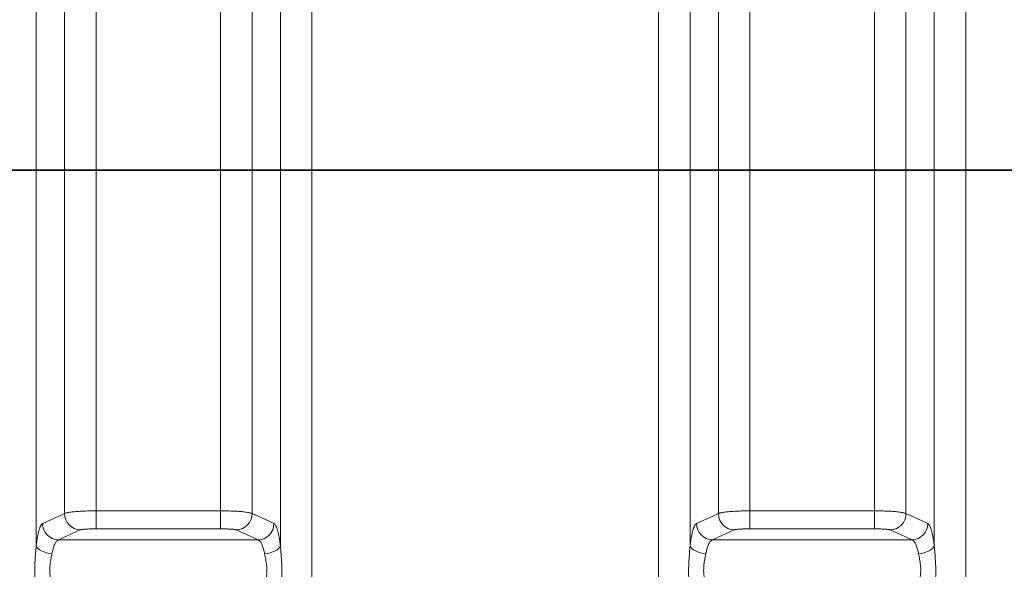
# Model space of a CAD drawing. Extents: x 193 to 943, y 26 to 526.
# Tile 199 of 207: x 397.46 to 406.68, y 98.5 to 103.65. Entities that reach past the tile are written whole.
import ezdxf

# ---------------------------------------------------------------- set-up
doc = ezdxf.new("R2010")
doc.units = 0
doc.layers.get('0').update_dxf_attribs({"lineweight": 25})
doc.layers.add('KG4_HLS_S_____ZEICHNEN_SWDL', color=7, linetype='Continuous', lineweight=35, true_color=0x99724c)
doc.layers.add('KG4_HLS_SYA', color=7, linetype='Continuous', lineweight=25)

# ---------------------------------------------------------------- blocks, each defined once
blk = doc.blocks.new('Spline-A069HYI67N', base_point=(406.0225, 98.257))
at = {"color": 0, "lineweight": -2}
for p, q in [((406.0234, 98.7148), (406.0225, 98.725)), ((406.0242, 98.7046), (406.0234, 98.7148)), ((406.0251, 98.6944), (406.0242, 98.7046)), ((406.0259, 98.6842), (406.0251, 98.6944)), ((406.0268, 98.6739), (406.0259, 98.6842)), ((406.0276, 98.6636), (406.0268, 98.6739)), ((406.0285, 98.6533), (406.0276, 98.6636)), ((406.0293, 98.6431), (406.0285, 98.6533)), ((406.0301, 98.6327), (406.0293, 98.6431)), ((406.0308, 98.6224), (406.0301, 98.6327)), ((406.0316, 98.612), (406.0308, 98.6224)), ((406.0322, 98.6016), (406.0316, 98.612)), ((406.0335, 98.5794), (406.0322, 98.6016)), ((406.0346, 98.5572), (406.0335, 98.5794)), ((406.0354, 98.535), (406.0346, 98.5572)), ((406.036, 98.5128), (406.0354, 98.535)), ((406.0362, 98.4906), (406.036, 98.5128)), ((406.0343, 98.4064), (406.0352, 98.4269)), ((406.0352, 98.4269), (406.0358, 98.4477)), ((406.0358, 98.4477), (406.0362, 98.4685)), ((406.0362, 98.4685), (406.0362, 98.4906)), ((406.0281, 98.3161), (406.0294, 98.3313)), ((406.0294, 98.3313), (406.0306, 98.3467)), ((406.0306, 98.3467), (406.032, 98.3662)), ((406.032, 98.3662), (406.0333, 98.3861)), ((406.0333, 98.3861), (406.0343, 98.4064)), ((406.0225, 98.257), (406.0239, 98.2717)), ((406.0239, 98.2717), (406.0253, 98.2864)), ((406.0253, 98.2864), (406.0267, 98.3012)), ((406.0267, 98.3012), (406.0281, 98.3161))]:
    blk.add_line(p, q, dxfattribs=at)
blk = doc.blocks.new('Spline-A069HYIM7N', base_point=(397.5962, 98.257))
at = {"color": 0, "lineweight": -2}
for p, q in [((397.6071, 98.6921), (397.6057, 98.6756)), ((397.6085, 98.7085), (397.6071, 98.6921)), ((397.6099, 98.725), (397.6085, 98.7085)), ((397.6004, 98.6048), (397.5992, 98.5838)), ((397.6018, 98.6258), (397.6004, 98.6048)), ((397.6031, 98.6425), (397.6018, 98.6258)), ((397.6043, 98.6591), (397.6031, 98.6425)), ((397.6057, 98.6756), (397.6043, 98.6591)), ((397.5966, 98.5203), (397.5963, 98.4992)), ((397.5972, 98.5415), (397.5966, 98.5203)), ((397.5981, 98.5626), (397.5972, 98.5415)), ((397.5992, 98.5838), (397.5981, 98.5626)), ((397.5963, 98.4992), (397.5962, 98.4771)), ((397.5962, 98.4771), (397.5965, 98.4552)), ((397.5965, 98.4552), (397.597, 98.4334)), ((397.597, 98.4334), (397.5978, 98.4118)), ((397.5978, 98.4118), (397.5989, 98.3904)), ((397.5989, 98.3904), (397.6002, 98.3693)), ((397.6002, 98.3693), (397.6009, 98.3595)), ((397.6009, 98.3595), (397.6016, 98.3498)), ((397.6016, 98.3498), (397.6024, 98.3402)), ((397.6024, 98.3402), (397.6031, 98.3306)), ((397.6031, 98.3306), (397.604, 98.3212)), ((397.604, 98.3212), (397.6048, 98.3118)), ((397.6048, 98.3118), (397.6056, 98.3025)), ((397.6056, 98.3025), (397.6065, 98.2933)), ((397.6065, 98.2933), (397.6073, 98.2841)), ((397.6073, 98.2841), (397.6082, 98.275)), ((397.6082, 98.275), (397.6091, 98.266)), ((397.6091, 98.266), (397.6099, 98.257))]:
    blk.add_line(p, q, dxfattribs=at)
blk = doc.blocks.new('Spline-A069HYIU7N', base_point=(403.7212, 98.257))
at = {"color": 0, "lineweight": -2}
for p, q in [((403.7321, 98.6921), (403.7307, 98.6756)), ((403.7335, 98.7085), (403.7321, 98.6921)), ((403.7349, 98.725), (403.7335, 98.7085)), ((403.7254, 98.6048), (403.7242, 98.5838)), ((403.7268, 98.6258), (403.7254, 98.6048)), ((403.7281, 98.6425), (403.7268, 98.6258)), ((403.7293, 98.6591), (403.7281, 98.6425)), ((403.7307, 98.6756), (403.7293, 98.6591)), ((403.7216, 98.5203), (403.7213, 98.4992)), ((403.7222, 98.5415), (403.7216, 98.5203)), ((403.7231, 98.5626), (403.7222, 98.5415)), ((403.7242, 98.5838), (403.7231, 98.5626)), ((403.7213, 98.4992), (403.7212, 98.4771)), ((403.7212, 98.4771), (403.7215, 98.4552)), ((403.7215, 98.4552), (403.722, 98.4334)), ((403.722, 98.4334), (403.7228, 98.4118)), ((403.7228, 98.4118), (403.7239, 98.3904)), ((403.7239, 98.3904), (403.7252, 98.3693)), ((403.7252, 98.3693), (403.7259, 98.3595)), ((403.7259, 98.3595), (403.7266, 98.3498)), ((403.7266, 98.3498), (403.7274, 98.3402)), ((403.7274, 98.3402), (403.7281, 98.3306)), ((403.7281, 98.3306), (403.729, 98.3212)), ((403.729, 98.3212), (403.7298, 98.3118)), ((403.7298, 98.3118), (403.7306, 98.3025)), ((403.7306, 98.3025), (403.7315, 98.2933)), ((403.7315, 98.2933), (403.7323, 98.2841)), ((403.7323, 98.2841), (403.7332, 98.275)), ((403.7332, 98.275), (403.7341, 98.266)), ((403.7341, 98.266), (403.7349, 98.257))]:
    blk.add_line(p, q, dxfattribs=at)
blk = doc.blocks.new('Spline-A069HYJI7N', base_point=(399.8975, 98.257))
at = {"color": 0, "lineweight": -2}
for p, q in [((399.8984, 98.7148), (399.8975, 98.725)), ((399.8992, 98.7046), (399.8984, 98.7148)), ((399.9001, 98.6944), (399.8992, 98.7046)), ((399.9009, 98.6842), (399.9001, 98.6944)), ((399.9018, 98.6739), (399.9009, 98.6842)), ((399.9026, 98.6636), (399.9018, 98.6739)), ((399.9035, 98.6533), (399.9026, 98.6636)), ((399.9043, 98.6431), (399.9035, 98.6533)), ((399.9051, 98.6327), (399.9043, 98.6431)), ((399.9058, 98.6224), (399.9051, 98.6327)), ((399.9066, 98.612), (399.9058, 98.6224)), ((399.9072, 98.6016), (399.9066, 98.612)), ((399.9085, 98.5794), (399.9072, 98.6016)), ((399.9096, 98.5572), (399.9085, 98.5794)), ((399.9104, 98.535), (399.9096, 98.5572)), ((399.911, 98.5128), (399.9104, 98.535)), ((399.9112, 98.4906), (399.911, 98.5128)), ((399.9093, 98.4064), (399.9102, 98.4269)), ((399.9102, 98.4269), (399.9108, 98.4477)), ((399.9108, 98.4477), (399.9112, 98.4685)), ((399.9112, 98.4685), (399.9112, 98.4906)), ((399.9031, 98.3161), (399.9044, 98.3313)), ((399.9044, 98.3313), (399.9056, 98.3467)), ((399.9056, 98.3467), (399.907, 98.3662)), ((399.907, 98.3662), (399.9083, 98.3861)), ((399.9083, 98.3861), (399.9093, 98.4064)), ((399.8975, 98.257), (399.8989, 98.2717)), ((399.8989, 98.2717), (399.9003, 98.2864)), ((399.9003, 98.2864), (399.9017, 98.3012)), ((399.9017, 98.3012), (399.9031, 98.3161))]:
    blk.add_line(p, q, dxfattribs=at)
blk = doc.blocks.new('Polylinie-A069HYKE7N', base_point=(399.6323, 98.9339))
at = {"color": 0, "lineweight": -2}
for p, q in [((399.7847, 98.9575), (399.6323, 99.0267)), ((399.8367, 98.9339), (399.7847, 98.9575))]:
    blk.add_line(p, q, dxfattribs=at)
blk = doc.blocks.new('Spline-A069HYKG7N', base_point=(399.8367, 98.725))
at = {"color": 0, "lineweight": -2}
for p, q in [((399.8402, 98.9308), (399.8367, 98.9339)), ((399.8436, 98.9274), (399.8402, 98.9308)), ((399.847, 98.9236), (399.8436, 98.9274)), ((399.8504, 98.9193), (399.847, 98.9236)), ((399.8538, 98.9141), (399.8504, 98.9193)), ((399.8571, 98.908), (399.8538, 98.9141)), ((399.859, 98.9039), (399.8571, 98.908)), ((399.8609, 98.8994), (399.859, 98.9039)), ((399.8628, 98.8946), (399.8609, 98.8994)), ((399.8646, 98.8895), (399.8628, 98.8946)), ((399.8665, 98.8841), (399.8646, 98.8895)), ((399.8683, 98.8784), (399.8665, 98.8841)), ((399.8701, 98.8725), (399.8683, 98.8784)), ((399.8719, 98.8664), (399.8701, 98.8725)), ((399.8736, 98.86), (399.8719, 98.8664)), ((399.8754, 98.8533), (399.8736, 98.86)), ((399.8771, 98.8464), (399.8754, 98.8533)), ((399.8787, 98.8393), (399.8771, 98.8464)), ((399.8804, 98.832), (399.8787, 98.8393)), ((399.8819, 98.8244), (399.8804, 98.832)), ((399.8835, 98.8167), (399.8819, 98.8244)), ((399.885, 98.8087), (399.8835, 98.8167)), ((399.8865, 98.8005), (399.885, 98.8087)), ((399.888, 98.7921), (399.8865, 98.8005)), ((399.8894, 98.7835), (399.888, 98.7921)), ((399.8908, 98.7747), (399.8894, 98.7835)), ((399.8922, 98.7657), (399.8908, 98.7747)), ((399.8935, 98.7565), (399.8922, 98.7657)), ((399.8947, 98.7472), (399.8935, 98.7565)), ((399.896, 98.7377), (399.8947, 98.7472)), ((399.8962, 98.7356), (399.896, 98.7377)), ((399.8965, 98.7335), (399.8962, 98.7356)), ((399.8967, 98.7313), (399.8965, 98.7335)), ((399.897, 98.7292), (399.8967, 98.7313)), ((399.8972, 98.7271), (399.897, 98.7292)), ((399.8975, 98.725), (399.8972, 98.7271))]:
    blk.add_line(p, q, dxfattribs=at)
blk = doc.blocks.new('Polylinie-A069HYKM7N', base_point=(405.7573, 98.9339))
at = {"color": 0, "lineweight": -2}
for p, q in [((405.9097, 98.9575), (405.7573, 99.0267)), ((405.9617, 98.9339), (405.9097, 98.9575))]:
    blk.add_line(p, q, dxfattribs=at)
blk = doc.blocks.new('Spline-A069HYKO7N', base_point=(405.9617, 98.725))
at = {"color": 0, "lineweight": -2}
for p, q in [((405.9652, 98.9308), (405.9617, 98.9339)), ((405.9686, 98.9274), (405.9652, 98.9308)), ((405.972, 98.9236), (405.9686, 98.9274)), ((405.9754, 98.9193), (405.972, 98.9236)), ((405.9788, 98.9141), (405.9754, 98.9193)), ((405.9821, 98.908), (405.9788, 98.9141)), ((405.984, 98.9039), (405.9821, 98.908)), ((405.9859, 98.8994), (405.984, 98.9039)), ((405.9878, 98.8946), (405.9859, 98.8994)), ((405.9896, 98.8895), (405.9878, 98.8946)), ((405.9915, 98.8841), (405.9896, 98.8895)), ((405.9933, 98.8784), (405.9915, 98.8841)), ((405.9951, 98.8725), (405.9933, 98.8784)), ((405.9969, 98.8664), (405.9951, 98.8725)), ((405.9986, 98.86), (405.9969, 98.8664)), ((406.0004, 98.8533), (405.9986, 98.86)), ((406.0021, 98.8464), (406.0004, 98.8533)), ((406.0037, 98.8393), (406.0021, 98.8464)), ((406.0054, 98.832), (406.0037, 98.8393)), ((406.0069, 98.8244), (406.0054, 98.832)), ((406.0085, 98.8167), (406.0069, 98.8244)), ((406.01, 98.8087), (406.0085, 98.8167)), ((406.0115, 98.8005), (406.01, 98.8087)), ((406.013, 98.7921), (406.0115, 98.8005)), ((406.0144, 98.7835), (406.013, 98.7921)), ((406.0158, 98.7747), (406.0144, 98.7835)), ((406.0172, 98.7657), (406.0158, 98.7747)), ((406.0185, 98.7565), (406.0172, 98.7657)), ((406.0197, 98.7472), (406.0185, 98.7565)), ((406.021, 98.7377), (406.0197, 98.7472)), ((406.0212, 98.7356), (406.021, 98.7377)), ((406.0215, 98.7335), (406.0212, 98.7356)), ((406.0217, 98.7313), (406.0215, 98.7335)), ((406.022, 98.7292), (406.0217, 98.7313)), ((406.0222, 98.7271), (406.022, 98.7292)), ((406.0225, 98.725), (406.0222, 98.7271))]:
    blk.add_line(p, q, dxfattribs=at)
blk = doc.blocks.new('Spline-A069HYKU7N', base_point=(403.7349, 98.725))
at = {"color": 0, "lineweight": -2}
for p, q in [((403.7626, 98.8736), (403.7608, 98.8675)), ((403.7644, 98.8795), (403.7626, 98.8736)), ((403.7663, 98.885), (403.7644, 98.8795)), ((403.7681, 98.8904), (403.7663, 98.885)), ((403.77, 98.8954), (403.7681, 98.8904)), ((403.7719, 98.9002), (403.77, 98.8954)), ((403.7738, 98.9048), (403.7719, 98.9002)), ((403.7758, 98.9091), (403.7738, 98.9048)), ((403.7778, 98.9131), (403.7758, 98.9091)), ((403.7798, 98.9167), (403.7778, 98.9131)), ((403.7818, 98.92), (403.7798, 98.9167)), ((403.7838, 98.9229), (403.7818, 98.92)), ((403.7858, 98.9253), (403.7838, 98.9229)), ((403.7878, 98.9274), (403.7858, 98.9253)), ((403.7897, 98.9293), (403.7878, 98.9274)), ((403.7917, 98.9309), (403.7897, 98.9293)), ((403.7937, 98.9325), (403.7917, 98.9309)), ((403.7957, 98.9339), (403.7937, 98.9325)), ((403.7421, 98.7781), (403.7409, 98.7695)), ((403.7434, 98.7862), (403.7421, 98.7781)), ((403.7447, 98.7941), (403.7434, 98.7862)), ((403.7461, 98.8019), (403.7447, 98.7941)), ((403.7475, 98.8094), (403.7461, 98.8019)), ((403.7489, 98.8168), (403.7475, 98.8094)), ((403.7504, 98.8239), (403.7489, 98.8168)), ((403.752, 98.8318), (403.7504, 98.8239)), ((403.7537, 98.8395), (403.752, 98.8318)), ((403.7555, 98.8469), (403.7537, 98.8395)), ((403.7572, 98.854), (403.7555, 98.8469)), ((403.759, 98.8609), (403.7572, 98.854)), ((403.7608, 98.8675), (403.759, 98.8609)), ((403.7361, 98.734), (403.7349, 98.725)), ((403.7372, 98.743), (403.7361, 98.734)), ((403.7384, 98.752), (403.7372, 98.743)), ((403.7396, 98.7608), (403.7384, 98.752)), ((403.7409, 98.7695), (403.7396, 98.7608))]:
    blk.add_line(p, q, dxfattribs=at)
blk = doc.blocks.new('Polylinie-A069HYKW7N', base_point=(403.7957, 98.9339))
at = {"color": 0, "lineweight": -2}
for p, q in [((403.9481, 99.0031), (403.7957, 98.9339)), ((404.0002, 99.0267), (403.9481, 99.0031))]:
    blk.add_line(p, q, dxfattribs=at)
blk = doc.blocks.new('Spline-A069HYL27N', base_point=(397.6099, 98.725))
at = {"color": 0, "lineweight": -2}
for p, q in [((397.6376, 98.8736), (397.6358, 98.8675)), ((397.6394, 98.8795), (397.6376, 98.8736)), ((397.6413, 98.885), (397.6394, 98.8795)), ((397.6431, 98.8904), (397.6413, 98.885)), ((397.645, 98.8954), (397.6431, 98.8904)), ((397.6469, 98.9002), (397.645, 98.8954)), ((397.6488, 98.9048), (397.6469, 98.9002)), ((397.6508, 98.9091), (397.6488, 98.9048)), ((397.6528, 98.9131), (397.6508, 98.9091)), ((397.6548, 98.9167), (397.6528, 98.9131)), ((397.6568, 98.92), (397.6548, 98.9167)), ((397.6588, 98.9229), (397.6568, 98.92)), ((397.6608, 98.9253), (397.6588, 98.9229)), ((397.6628, 98.9274), (397.6608, 98.9253)), ((397.6647, 98.9293), (397.6628, 98.9274)), ((397.6667, 98.9309), (397.6647, 98.9293)), ((397.6687, 98.9325), (397.6667, 98.9309)), ((397.6707, 98.9339), (397.6687, 98.9325)), ((397.6171, 98.7781), (397.6159, 98.7695)), ((397.6184, 98.7862), (397.6171, 98.7781)), ((397.6197, 98.7941), (397.6184, 98.7862)), ((397.6211, 98.8019), (397.6197, 98.7941)), ((397.6225, 98.8094), (397.6211, 98.8019)), ((397.6239, 98.8168), (397.6225, 98.8094)), ((397.6254, 98.8239), (397.6239, 98.8168)), ((397.627, 98.8318), (397.6254, 98.8239)), ((397.6287, 98.8395), (397.627, 98.8318)), ((397.6305, 98.8469), (397.6287, 98.8395)), ((397.6322, 98.854), (397.6305, 98.8469)), ((397.634, 98.8609), (397.6322, 98.854)), ((397.6358, 98.8675), (397.634, 98.8609)), ((397.6111, 98.734), (397.6099, 98.725)), ((397.6122, 98.743), (397.6111, 98.734)), ((397.6134, 98.752), (397.6122, 98.743)), ((397.6146, 98.7608), (397.6134, 98.752)), ((397.6159, 98.7695), (397.6146, 98.7608))]:
    blk.add_line(p, q, dxfattribs=at)
blk = doc.blocks.new('Polylinie-A069HYL47N', base_point=(397.6707, 98.9339))
at = {"color": 0, "lineweight": -2}
for p, q in [((397.8231, 99.0031), (397.6707, 98.9339)), ((397.8752, 99.0267), (397.8231, 99.0031))]:
    blk.add_line(p, q, dxfattribs=at)
blk = doc.blocks.new('Spline-A069HYLK7N', base_point=(405.8748, 98.3577))
at = {"color": 0, "lineweight": -2}
for p, q in [((405.8748, 98.6504), (405.8774, 98.6375)), ((405.8774, 98.6375), (405.8801, 98.6246)), ((405.8801, 98.6246), (405.8826, 98.6116)), ((405.8826, 98.6116), (405.885, 98.5985)), ((405.885, 98.5985), (405.8873, 98.5851)), ((405.8873, 98.5851), (405.8894, 98.5716)), ((405.8894, 98.5716), (405.8912, 98.5579)), ((405.8912, 98.5579), (405.8928, 98.544)), ((405.8928, 98.544), (405.894, 98.53)), ((405.894, 98.53), (405.8949, 98.5159)), ((405.8949, 98.5159), (405.8953, 98.5018)), ((405.8953, 98.5018), (405.8953, 98.4878)), ((405.8869, 98.4123), (405.885, 98.4027)), ((405.889, 98.424), (405.8869, 98.4123)), ((405.8909, 98.4362), (405.889, 98.424)), ((405.8925, 98.4487), (405.8909, 98.4362)), ((405.8938, 98.4615), (405.8925, 98.4487)), ((405.8947, 98.4746), (405.8938, 98.4615)), ((405.8953, 98.4878), (405.8947, 98.4746)), ((405.8769, 98.3665), (405.8748, 98.3577)), ((405.879, 98.3753), (405.8769, 98.3665)), ((405.8811, 98.3842), (405.879, 98.3753)), ((405.8831, 98.3933), (405.8811, 98.3842)), ((405.885, 98.4027), (405.8831, 98.3933))]:
    blk.add_line(p, q, dxfattribs=at)
blk = doc.blocks.new('Polylinie-A069HYLO7N', base_point=(405.8748, 98.6504))
at = {"color": 0, "lineweight": -2}
for p, q in [((405.9726, 98.6767), (405.991, 98.6875)), ((405.991, 98.6875), (406.0058, 98.6994)), ((406.0058, 98.6994), (406.0164, 98.7121)), ((406.0164, 98.7121), (406.0225, 98.725)), ((405.8748, 98.6504), (405.9013, 98.654)), ((405.9013, 98.654), (405.927, 98.6597)), ((405.927, 98.6597), (405.951, 98.6673)), ((405.951, 98.6673), (405.9726, 98.6767))]:
    blk.add_line(p, q, dxfattribs=at)
blk = doc.blocks.new('Spline-A069HYLW7N', base_point=(399.7498, 98.3577))
at = {"color": 0, "lineweight": -2}
for p, q in [((399.7498, 98.6504), (399.7524, 98.6375)), ((399.7524, 98.6375), (399.7551, 98.6246)), ((399.7551, 98.6246), (399.7576, 98.6116)), ((399.7576, 98.6116), (399.76, 98.5985)), ((399.76, 98.5985), (399.7623, 98.5851)), ((399.7623, 98.5851), (399.7644, 98.5716)), ((399.7644, 98.5716), (399.7662, 98.5579)), ((399.7662, 98.5579), (399.7678, 98.544)), ((399.7678, 98.544), (399.769, 98.53)), ((399.769, 98.53), (399.7699, 98.5159)), ((399.7699, 98.5159), (399.7703, 98.5018)), ((399.7703, 98.5018), (399.7703, 98.4878)), ((399.7619, 98.4123), (399.76, 98.4027)), ((399.764, 98.424), (399.7619, 98.4123)), ((399.7659, 98.4362), (399.764, 98.424)), ((399.7675, 98.4487), (399.7659, 98.4362)), ((399.7688, 98.4615), (399.7675, 98.4487)), ((399.7697, 98.4746), (399.7688, 98.4615)), ((399.7703, 98.4878), (399.7697, 98.4746)), ((399.7519, 98.3665), (399.7498, 98.3577)), ((399.754, 98.3753), (399.7519, 98.3665)), ((399.7561, 98.3842), (399.754, 98.3753)), ((399.7581, 98.3933), (399.7561, 98.3842)), ((399.76, 98.4027), (399.7581, 98.3933))]:
    blk.add_line(p, q, dxfattribs=at)
blk = doc.blocks.new('Polylinie-A069HYM07N', base_point=(399.7498, 98.6504))
at = {"color": 0, "lineweight": -2}
for p, q in [((399.8476, 98.6767), (399.866, 98.6875)), ((399.866, 98.6875), (399.8808, 98.6994)), ((399.8808, 98.6994), (399.8914, 98.7121)), ((399.8914, 98.7121), (399.8975, 98.725)), ((399.7498, 98.6504), (399.7763, 98.654)), ((399.7763, 98.654), (399.802, 98.6597)), ((399.802, 98.6597), (399.826, 98.6673)), ((399.826, 98.6673), (399.8476, 98.6767))]:
    blk.add_line(p, q, dxfattribs=at)
blk = doc.blocks.new('Spline-A069HYMS7N', base_point=(403.8621, 98.3577))
at = {"color": 0, "lineweight": -2}
for p, q in [((403.8705, 98.5869), (403.8724, 98.5978)), ((403.8724, 98.5978), (403.8743, 98.6085)), ((403.8743, 98.6085), (403.8764, 98.6191)), ((403.8764, 98.6191), (403.8784, 98.6296)), ((403.8784, 98.6296), (403.8805, 98.64)), ((403.8805, 98.64), (403.8826, 98.6504)), ((403.8621, 98.493), (403.8622, 98.507)), ((403.8622, 98.507), (403.8627, 98.5205)), ((403.8627, 98.5205), (403.8636, 98.534)), ((403.8636, 98.534), (403.8649, 98.5475)), ((403.8649, 98.5475), (403.8666, 98.5608)), ((403.8666, 98.5608), (403.8684, 98.574)), ((403.8684, 98.574), (403.8705, 98.5869)), ((403.8625, 98.4791), (403.8621, 98.493)), ((403.8634, 98.4654), (403.8625, 98.4791)), ((403.8646, 98.452), (403.8634, 98.4654)), ((403.8662, 98.4389), (403.8646, 98.452)), ((403.868, 98.4263), (403.8662, 98.4389)), ((403.8701, 98.414), (403.868, 98.4263)), ((403.8724, 98.4023), (403.8701, 98.414)), ((403.8748, 98.3908), (403.8724, 98.4023)), ((403.8774, 98.3797), (403.8748, 98.3908)), ((403.88, 98.3687), (403.8774, 98.3797)), ((403.8826, 98.3577), (403.88, 98.3687))]:
    blk.add_line(p, q, dxfattribs=at)
blk = doc.blocks.new('Polylinie-A069HYMU7N', base_point=(403.7349, 98.6504))
at = {"color": 0, "lineweight": -2}
for p, q in [((403.7349, 98.725), (403.741, 98.7121)), ((403.741, 98.7121), (403.7516, 98.6994)), ((403.7516, 98.6994), (403.7664, 98.6875)), ((403.7664, 98.6875), (403.7848, 98.6767)), ((403.7848, 98.6767), (403.8064, 98.6673)), ((403.8064, 98.6673), (403.8304, 98.6597)), ((403.8304, 98.6597), (403.8561, 98.654)), ((403.8561, 98.654), (403.8826, 98.6504))]:
    blk.add_line(p, q, dxfattribs=at)
blk = doc.blocks.new('Spline-A069HYN47N', base_point=(397.7371, 98.3577))
at = {"color": 0, "lineweight": -2}
for p, q in [((397.7455, 98.5869), (397.7474, 98.5978)), ((397.7474, 98.5978), (397.7493, 98.6085)), ((397.7493, 98.6085), (397.7514, 98.6191)), ((397.7514, 98.6191), (397.7534, 98.6296)), ((397.7534, 98.6296), (397.7555, 98.64)), ((397.7555, 98.64), (397.7576, 98.6504)), ((397.7371, 98.493), (397.7372, 98.507)), ((397.7372, 98.507), (397.7377, 98.5205)), ((397.7377, 98.5205), (397.7386, 98.534)), ((397.7386, 98.534), (397.7399, 98.5475)), ((397.7399, 98.5475), (397.7416, 98.5608)), ((397.7416, 98.5608), (397.7434, 98.574)), ((397.7434, 98.574), (397.7455, 98.5869)), ((397.7375, 98.4791), (397.7371, 98.493)), ((397.7384, 98.4654), (397.7375, 98.4791)), ((397.7396, 98.452), (397.7384, 98.4654)), ((397.7412, 98.4389), (397.7396, 98.452)), ((397.743, 98.4263), (397.7412, 98.4389)), ((397.7451, 98.414), (397.743, 98.4263)), ((397.7474, 98.4023), (397.7451, 98.414)), ((397.7498, 98.3908), (397.7474, 98.4023)), ((397.7524, 98.3797), (397.7498, 98.3908)), ((397.755, 98.3687), (397.7524, 98.3797)), ((397.7576, 98.3577), (397.755, 98.3687))]:
    blk.add_line(p, q, dxfattribs=at)
blk = doc.blocks.new('Polylinie-A069HYN67N', base_point=(397.6099, 98.6504))
at = {"color": 0, "lineweight": -2}
for p, q in [((397.6099, 98.725), (397.616, 98.7121)), ((397.616, 98.7121), (397.6266, 98.6994)), ((397.6266, 98.6994), (397.6414, 98.6875)), ((397.6414, 98.6875), (397.6598, 98.6767)), ((397.6598, 98.6767), (397.6814, 98.6673)), ((397.6814, 98.6673), (397.7054, 98.6597)), ((397.7054, 98.6597), (397.7311, 98.654)), ((397.7311, 98.654), (397.7576, 98.6504))]:
    blk.add_line(p, q, dxfattribs=at)
blk = doc.blocks.new('Spline-A069HYO07N', base_point=(399.689, 98.6504))
at = {"color": 0, "lineweight": -2}
for p, q in [((399.689, 98.7811), (399.6924, 98.7791)), ((399.6924, 98.7791), (399.6959, 98.7769)), ((399.6959, 98.7769), (399.6993, 98.7746)), ((399.6993, 98.7746), (399.7027, 98.7718)), ((399.7027, 98.7718), (399.706, 98.7686)), ((399.706, 98.7686), (399.7094, 98.7649)), ((399.7094, 98.7649), (399.7132, 98.7597)), ((399.7132, 98.7597), (399.7169, 98.7536)), ((399.7169, 98.7536), (399.7206, 98.7468)), ((399.7206, 98.7468), (399.7241, 98.7391)), ((399.7241, 98.7391), (399.7276, 98.7308)), ((399.7276, 98.7308), (399.731, 98.7219)), ((399.731, 98.7219), (399.7342, 98.7126)), ((399.7342, 98.7126), (399.7373, 98.7027)), ((399.7373, 98.7027), (399.7403, 98.6924)), ((399.7403, 98.6924), (399.7431, 98.6815)), ((399.7431, 98.6815), (399.7457, 98.6702)), ((399.7457, 98.6702), (399.7482, 98.6584)), ((399.7482, 98.6584), (399.7485, 98.657)), ((399.7485, 98.657), (399.7487, 98.6557)), ((399.7487, 98.6557), (399.749, 98.6544)), ((399.749, 98.6544), (399.7493, 98.6531)), ((399.7493, 98.6531), (399.7495, 98.6517)), ((399.7495, 98.6517), (399.7498, 98.6504))]:
    blk.add_line(p, q, dxfattribs=at)
blk = doc.blocks.new('Kreis-A069HYO27N', base_point=(399.689, 98.7811))
at = {"color": 0, "lineweight": -2}
blk.add_ellipse((399.6856, 98.9322), major_axis=(0.0034, -0.1511), ratio=1, start_param=0, end_param=1.559982, dxfattribs=at)
blk = doc.blocks.new('Spline-A069HYOC7N', base_point=(405.814, 98.6504))
at = {"color": 0, "lineweight": -2}
for p, q in [((405.814, 98.7811), (405.8174, 98.7791)), ((405.8174, 98.7791), (405.8209, 98.7769)), ((405.8209, 98.7769), (405.8243, 98.7746)), ((405.8243, 98.7746), (405.8277, 98.7718)), ((405.8277, 98.7718), (405.831, 98.7686)), ((405.831, 98.7686), (405.8344, 98.7649)), ((405.8344, 98.7649), (405.8382, 98.7597)), ((405.8382, 98.7597), (405.8419, 98.7536)), ((405.8419, 98.7536), (405.8456, 98.7468)), ((405.8456, 98.7468), (405.8491, 98.7391)), ((405.8491, 98.7391), (405.8526, 98.7308)), ((405.8526, 98.7308), (405.856, 98.7219)), ((405.856, 98.7219), (405.8592, 98.7126)), ((405.8592, 98.7126), (405.8623, 98.7027)), ((405.8623, 98.7027), (405.8653, 98.6924)), ((405.8653, 98.6924), (405.8681, 98.6815)), ((405.8681, 98.6815), (405.8707, 98.6702)), ((405.8707, 98.6702), (405.8732, 98.6584)), ((405.8732, 98.6584), (405.8735, 98.657)), ((405.8735, 98.657), (405.8737, 98.6557)), ((405.8737, 98.6557), (405.874, 98.6544)), ((405.874, 98.6544), (405.8743, 98.6531)), ((405.8743, 98.6531), (405.8745, 98.6517)), ((405.8745, 98.6517), (405.8748, 98.6504))]:
    blk.add_line(p, q, dxfattribs=at)
blk = doc.blocks.new('Kreis-A069HYOE7N', base_point=(405.814, 98.7811))
at = {"color": 0, "lineweight": -2}
blk.add_ellipse((405.8106, 98.9322), major_axis=(0.0034, -0.1511), ratio=1, start_param=0, end_param=1.559982, dxfattribs=at)
blk = doc.blocks.new('Spline-A069HYOS7N', base_point=(403.8826, 98.6504))
at = {"color": 0, "lineweight": -2}
for p, q in [((403.9354, 98.7757), (403.9394, 98.7785)), ((403.9394, 98.7785), (403.9434, 98.7811)), ((403.89, 98.6826), (403.8926, 98.6929)), ((403.8926, 98.6929), (403.8953, 98.7028)), ((403.8953, 98.7028), (403.8981, 98.7123)), ((403.8981, 98.7123), (403.9014, 98.7222)), ((403.9014, 98.7222), (403.9048, 98.7314)), ((403.9048, 98.7314), (403.9083, 98.7398)), ((403.9083, 98.7398), (403.912, 98.7474)), ((403.912, 98.7474), (403.9158, 98.7541)), ((403.9158, 98.7541), (403.9196, 98.76)), ((403.9196, 98.76), (403.9235, 98.7649)), ((403.9235, 98.7649), (403.9274, 98.7691)), ((403.9274, 98.7691), (403.9314, 98.7727)), ((403.9314, 98.7727), (403.9354, 98.7757)), ((403.8826, 98.6504), (403.8851, 98.6613)), ((403.8851, 98.6613), (403.8875, 98.672)), ((403.8875, 98.672), (403.89, 98.6826))]:
    blk.add_line(p, q, dxfattribs=at)
blk = doc.blocks.new('Kreis-A069HYOU7N', base_point=(403.7957, 98.7811))
at = {"color": 0, "lineweight": -2}
blk.add_ellipse((403.9468, 98.9322), major_axis=(-0.1511, 0.0018), ratio=1, start_param=0, end_param=1.559982, dxfattribs=at)
blk = doc.blocks.new('Spline-A069HYP47N', base_point=(397.7576, 98.6504))
at = {"color": 0, "lineweight": -2}
for p, q in [((397.8104, 98.7757), (397.8144, 98.7785)), ((397.8144, 98.7785), (397.8184, 98.7811)), ((397.765, 98.6826), (397.7676, 98.6929)), ((397.7676, 98.6929), (397.7703, 98.7028)), ((397.7703, 98.7028), (397.7731, 98.7123)), ((397.7731, 98.7123), (397.7764, 98.7222)), ((397.7764, 98.7222), (397.7798, 98.7314)), ((397.7798, 98.7314), (397.7833, 98.7398)), ((397.7833, 98.7398), (397.787, 98.7474)), ((397.787, 98.7474), (397.7908, 98.7541)), ((397.7908, 98.7541), (397.7946, 98.76)), ((397.7946, 98.76), (397.7985, 98.7649)), ((397.7985, 98.7649), (397.8024, 98.7691)), ((397.8024, 98.7691), (397.8064, 98.7727)), ((397.8064, 98.7727), (397.8104, 98.7757)), ((397.7576, 98.6504), (397.7601, 98.6613)), ((397.7601, 98.6613), (397.7625, 98.672)), ((397.7625, 98.672), (397.765, 98.6826))]:
    blk.add_line(p, q, dxfattribs=at)
blk = doc.blocks.new('Kreis-A069HYP67N', base_point=(397.6707, 98.7811))
at = {"color": 0, "lineweight": -2}
blk.add_ellipse((397.8218, 98.9322), major_axis=(-0.1511, 0.0018), ratio=1, start_param=0, end_param=1.559982, dxfattribs=at)
blk = doc.blocks.new('Kreis-A069HYU27N', base_point=(399.4846, 98.8738))
at = {"color": 0, "lineweight": -2}
blk.add_ellipse((399.4812, 99.0249), major_axis=(0.0034, -0.1511), ratio=1, start_param=0, end_param=1.560243, dxfattribs=at)
blk = doc.blocks.new('Kreis-A069HYUE7N', base_point=(405.6096, 98.8738))
at = {"color": 0, "lineweight": -2}
blk.add_ellipse((405.6062, 99.0249), major_axis=(0.0034, -0.1511), ratio=1, start_param=0, end_param=1.560243, dxfattribs=at)
blk = doc.blocks.new('Kreis-A069HYUW7N', base_point=(397.8752, 98.8738))
at = {"color": 0, "lineweight": -2}
blk.add_ellipse((398.0263, 99.0249), major_axis=(-0.1511, 0.0018), ratio=1, start_param=0, end_param=1.560243, dxfattribs=at)
blk = doc.blocks.new('Kreis-A069HYVQ7N', base_point=(404.0002, 98.8738))
at = {"color": 0, "lineweight": -2}
blk.add_ellipse((404.1513, 99.0249), major_axis=(-0.1511, 0.0018), ratio=1, start_param=0, end_param=1.560243, dxfattribs=at)
blk = doc.blocks.new('Spline-A069HYW67N', base_point=(399.3368, 98.8738))
at = {"color": 0, "lineweight": -2}
for p, q in [((399.3368, 98.8837), (399.338, 98.8837)), ((399.338, 98.8837), (399.3391, 98.8837)), ((399.3391, 98.8837), (399.3403, 98.8837)), ((399.3403, 98.8837), (399.3414, 98.8837)), ((399.3414, 98.8837), (399.3426, 98.8837)), ((399.3426, 98.8837), (399.3437, 98.8837)), ((399.3437, 98.8837), (399.3521, 98.8837)), ((399.3521, 98.8837), (399.3605, 98.8836)), ((399.3605, 98.8836), (399.3688, 98.8834)), ((399.3688, 98.8834), (399.377, 98.8833)), ((399.377, 98.8833), (399.385, 98.8831)), ((399.385, 98.8831), (399.3929, 98.8828)), ((399.3929, 98.8828), (399.4007, 98.8826)), ((399.4007, 98.8826), (399.4082, 98.8823)), ((399.4082, 98.8823), (399.4155, 98.8819)), ((399.4155, 98.8819), (399.4225, 98.8816)), ((399.4225, 98.8816), (399.4293, 98.8812)), ((399.4293, 98.8812), (399.4358, 98.8807)), ((399.4358, 98.8807), (399.4421, 98.8803)), ((399.4421, 98.8803), (399.448, 98.8798)), ((399.448, 98.8798), (399.4536, 98.8793)), ((399.4536, 98.8793), (399.4587, 98.8787)), ((399.4587, 98.8787), (399.4634, 98.8782)), ((399.4634, 98.8782), (399.4676, 98.8776)), ((399.4676, 98.8776), (399.4712, 98.877)), ((399.4712, 98.877), (399.4744, 98.8764)), ((399.4744, 98.8764), (399.4773, 98.8757)), ((399.4773, 98.8757), (399.4799, 98.8751)), ((399.4799, 98.8751), (399.4822, 98.8745)), ((399.4822, 98.8745), (399.4845, 98.8738))]:
    blk.add_line(p, q, dxfattribs=at)
blk = doc.blocks.new('Spline-A069HYW87N', base_point=(398.0229, 98.8738))
at = {"color": 0, "lineweight": -2}
for p, q in [((398.0229, 98.8738), (398.0231, 98.8739)), ((398.0231, 98.8739), (398.0233, 98.874)), ((398.0233, 98.874), (398.0236, 98.8741)), ((398.0236, 98.8741), (398.0238, 98.8742)), ((398.0238, 98.8742), (398.024, 98.8743)), ((398.024, 98.8743), (398.0243, 98.8744)), ((398.0243, 98.8744), (398.0263, 98.875)), ((398.0263, 98.875), (398.0289, 98.8757)), ((398.0289, 98.8757), (398.0319, 98.8763)), ((398.0319, 98.8763), (398.0353, 98.8769)), ((398.0353, 98.8769), (398.0392, 98.8775)), ((398.0392, 98.8775), (398.0435, 98.8781)), ((398.0435, 98.8781), (398.0482, 98.8786)), ((398.0482, 98.8786), (398.0532, 98.8792)), ((398.0532, 98.8792), (398.0587, 98.8797)), ((398.0587, 98.8797), (398.0644, 98.8802)), ((398.0644, 98.8802), (398.0705, 98.8807)), ((398.0705, 98.8807), (398.077, 98.8811)), ((398.077, 98.8811), (398.0837, 98.8815)), ((398.0837, 98.8815), (398.0907, 98.8819)), ((398.0907, 98.8819), (398.0979, 98.8822)), ((398.0979, 98.8822), (398.1054, 98.8825)), ((398.1054, 98.8825), (398.1131, 98.8828)), ((398.1131, 98.8828), (398.121, 98.883)), ((398.121, 98.883), (398.129, 98.8832)), ((398.129, 98.8832), (398.1372, 98.8834)), ((398.1372, 98.8834), (398.1454, 98.8835)), ((398.1454, 98.8835), (398.1538, 98.8836)), ((398.1538, 98.8836), (398.1622, 98.8836)), ((398.1622, 98.8836), (398.1706, 98.8837))]:
    blk.add_line(p, q, dxfattribs=at)
blk = doc.blocks.new('Spline-A069HYWE7N', base_point=(405.4618, 98.8738))
at = {"color": 0, "lineweight": -2}
for p, q in [((405.4618, 98.8837), (405.463, 98.8837)), ((405.463, 98.8837), (405.4641, 98.8837)), ((405.4641, 98.8837), (405.4653, 98.8837)), ((405.4653, 98.8837), (405.4664, 98.8837)), ((405.4664, 98.8837), (405.4676, 98.8837)), ((405.4676, 98.8837), (405.4687, 98.8837)), ((405.4687, 98.8837), (405.4771, 98.8837)), ((405.4771, 98.8837), (405.4855, 98.8836)), ((405.4855, 98.8836), (405.4938, 98.8834)), ((405.4938, 98.8834), (405.502, 98.8833)), ((405.502, 98.8833), (405.51, 98.8831)), ((405.51, 98.8831), (405.5179, 98.8828)), ((405.5179, 98.8828), (405.5257, 98.8826)), ((405.5257, 98.8826), (405.5332, 98.8823)), ((405.5332, 98.8823), (405.5405, 98.8819)), ((405.5405, 98.8819), (405.5475, 98.8816)), ((405.5475, 98.8816), (405.5543, 98.8812)), ((405.5543, 98.8812), (405.5608, 98.8807)), ((405.5608, 98.8807), (405.5671, 98.8803)), ((405.5671, 98.8803), (405.573, 98.8798)), ((405.573, 98.8798), (405.5786, 98.8793)), ((405.5786, 98.8793), (405.5837, 98.8787)), ((405.5837, 98.8787), (405.5884, 98.8782)), ((405.5884, 98.8782), (405.5926, 98.8776)), ((405.5926, 98.8776), (405.5962, 98.877)), ((405.5962, 98.877), (405.5994, 98.8764)), ((405.5994, 98.8764), (405.6023, 98.8757)), ((405.6023, 98.8757), (405.6049, 98.8751)), ((405.6049, 98.8751), (405.6072, 98.8745)), ((405.6072, 98.8745), (405.6095, 98.8738))]:
    blk.add_line(p, q, dxfattribs=at)
blk = doc.blocks.new('Spline-A069HYWG7N', base_point=(404.1479, 98.8738))
at = {"color": 0, "lineweight": -2}
for p, q in [((404.1479, 98.8738), (404.1481, 98.8739)), ((404.1481, 98.8739), (404.1483, 98.874)), ((404.1483, 98.874), (404.1486, 98.8741)), ((404.1486, 98.8741), (404.1488, 98.8742)), ((404.1488, 98.8742), (404.149, 98.8743)), ((404.149, 98.8743), (404.1493, 98.8744)), ((404.1493, 98.8744), (404.1513, 98.875)), ((404.1513, 98.875), (404.1539, 98.8757)), ((404.1539, 98.8757), (404.1569, 98.8763)), ((404.1569, 98.8763), (404.1603, 98.8769)), ((404.1603, 98.8769), (404.1642, 98.8775)), ((404.1642, 98.8775), (404.1685, 98.8781)), ((404.1685, 98.8781), (404.1732, 98.8786)), ((404.1732, 98.8786), (404.1782, 98.8792)), ((404.1782, 98.8792), (404.1837, 98.8797)), ((404.1837, 98.8797), (404.1894, 98.8802)), ((404.1894, 98.8802), (404.1955, 98.8807)), ((404.1955, 98.8807), (404.202, 98.8811)), ((404.202, 98.8811), (404.2087, 98.8815)), ((404.2087, 98.8815), (404.2157, 98.8819)), ((404.2157, 98.8819), (404.2229, 98.8822)), ((404.2229, 98.8822), (404.2304, 98.8825)), ((404.2304, 98.8825), (404.2381, 98.8828)), ((404.2381, 98.8828), (404.246, 98.883)), ((404.246, 98.883), (404.254, 98.8832)), ((404.254, 98.8832), (404.2622, 98.8834)), ((404.2622, 98.8834), (404.2704, 98.8835)), ((404.2704, 98.8835), (404.2788, 98.8836)), ((404.2788, 98.8836), (404.2872, 98.8836)), ((404.2872, 98.8836), (404.2956, 98.8837))]:
    blk.add_line(p, q, dxfattribs=at)
blk = doc.blocks.new('Spline-A069HYXI7N', base_point=(397.8752, 99.0267))
at = {"color": 0, "lineweight": -2}
for p, q in [((397.8756, 99.0269), (397.8752, 99.0267)), ((397.8761, 99.0272), (397.8756, 99.0269)), ((397.8765, 99.0274), (397.8761, 99.0272)), ((397.877, 99.0277), (397.8765, 99.0274)), ((397.8775, 99.0279), (397.877, 99.0277)), ((397.878, 99.0281), (397.8775, 99.0279)), ((397.8821, 99.0299), (397.878, 99.0281)), ((397.8871, 99.0315), (397.8821, 99.0299)), ((397.8931, 99.0332), (397.8871, 99.0315)), ((397.9, 99.0348), (397.8931, 99.0332)), ((397.9078, 99.0364), (397.9, 99.0348)), ((397.9164, 99.0379), (397.9078, 99.0364)), ((397.9258, 99.0393), (397.9164, 99.0379)), ((397.9359, 99.0407), (397.9258, 99.0393)), ((397.9467, 99.0421), (397.9359, 99.0407)), ((397.9583, 99.0434), (397.9467, 99.0421)), ((397.9705, 99.0446), (397.9583, 99.0434)), ((397.9834, 99.0457), (397.9705, 99.0446)), ((397.9968, 99.0468), (397.9834, 99.0457)), ((398.0108, 99.0478), (397.9968, 99.0468)), ((398.0253, 99.0487), (398.0108, 99.0478)), ((398.0403, 99.0495), (398.0253, 99.0487)), ((398.0556, 99.0502), (398.0403, 99.0495)), ((398.0714, 99.0508), (398.0556, 99.0502)), ((398.0874, 99.0513), (398.0714, 99.0508)), ((398.1038, 99.0517), (398.0874, 99.0513)), ((398.1203, 99.052), (398.1038, 99.0517)), ((398.137, 99.0522), (398.1203, 99.052)), ((398.1538, 99.0524), (398.137, 99.0522)), ((398.1706, 99.0526), (398.1538, 99.0524))]:
    blk.add_line(p, q, dxfattribs=at)
blk = doc.blocks.new('Spline-A069HYXM7N', base_point=(405.4618, 99.0267))
at = {"color": 0, "lineweight": -2}
for p, q in [((405.4641, 99.0526), (405.4618, 99.0526)), ((405.4664, 99.0526), (405.4641, 99.0526)), ((405.4687, 99.0526), (405.4664, 99.0526)), ((405.471, 99.0526), (405.4687, 99.0526)), ((405.4733, 99.0525), (405.471, 99.0526)), ((405.4756, 99.0525), (405.4733, 99.0525)), ((405.4924, 99.0524), (405.4756, 99.0525)), ((405.5091, 99.0522), (405.4924, 99.0524)), ((405.5257, 99.0519), (405.5091, 99.0522)), ((405.5421, 99.0514), (405.5257, 99.0519)), ((405.5582, 99.0509), (405.5421, 99.0514)), ((405.574, 99.0503), (405.5582, 99.0509)), ((405.5895, 99.0496), (405.574, 99.0503)), ((405.6045, 99.0488), (405.5895, 99.0496)), ((405.6191, 99.0479), (405.6045, 99.0488)), ((405.6332, 99.0469), (405.6191, 99.0479)), ((405.6468, 99.0459), (405.6332, 99.0469)), ((405.6599, 99.0448), (405.6468, 99.0459)), ((405.6724, 99.0436), (405.6599, 99.0448)), ((405.6842, 99.0423), (405.6724, 99.0436)), ((405.6953, 99.041), (405.6842, 99.0423)), ((405.7056, 99.0396), (405.6953, 99.041)), ((405.715, 99.0381), (405.7056, 99.0396)), ((405.7233, 99.0366), (405.715, 99.0381)), ((405.7307, 99.035), (405.7233, 99.0366)), ((405.7371, 99.0334), (405.7307, 99.035)), ((405.7428, 99.0318), (405.7371, 99.0334)), ((405.7479, 99.0301), (405.7428, 99.0318)), ((405.7527, 99.0284), (405.7479, 99.0301)), ((405.7573, 99.0267), (405.7527, 99.0284))]:
    blk.add_line(p, q, dxfattribs=at)
blk = doc.blocks.new('Spline-A069HYXU7N', base_point=(399.3368, 99.0267))
at = {"color": 0, "lineweight": -2}
for p, q in [((399.3391, 99.0526), (399.3368, 99.0526)), ((399.3414, 99.0526), (399.3391, 99.0526)), ((399.3437, 99.0526), (399.3414, 99.0526)), ((399.346, 99.0526), (399.3437, 99.0526)), ((399.3483, 99.0525), (399.346, 99.0526)), ((399.3506, 99.0525), (399.3483, 99.0525)), ((399.3674, 99.0524), (399.3506, 99.0525)), ((399.3841, 99.0522), (399.3674, 99.0524)), ((399.4007, 99.0519), (399.3841, 99.0522)), ((399.4171, 99.0514), (399.4007, 99.0519)), ((399.4332, 99.0509), (399.4171, 99.0514)), ((399.449, 99.0503), (399.4332, 99.0509)), ((399.4645, 99.0496), (399.449, 99.0503)), ((399.4795, 99.0488), (399.4645, 99.0496)), ((399.4941, 99.0479), (399.4795, 99.0488)), ((399.5082, 99.0469), (399.4941, 99.0479)), ((399.5218, 99.0459), (399.5082, 99.0469)), ((399.5349, 99.0448), (399.5218, 99.0459)), ((399.5474, 99.0436), (399.5349, 99.0448)), ((399.5592, 99.0423), (399.5474, 99.0436)), ((399.5703, 99.041), (399.5592, 99.0423)), ((399.5806, 99.0396), (399.5703, 99.041)), ((399.59, 99.0381), (399.5806, 99.0396)), ((399.5983, 99.0366), (399.59, 99.0381)), ((399.6057, 99.035), (399.5983, 99.0366)), ((399.6121, 99.0334), (399.6057, 99.035)), ((399.6178, 99.0318), (399.6121, 99.0334)), ((399.6229, 99.0301), (399.6178, 99.0318)), ((399.6277, 99.0284), (399.6229, 99.0301)), ((399.6323, 99.0267), (399.6277, 99.0284))]:
    blk.add_line(p, q, dxfattribs=at)
blk = doc.blocks.new('Spline-A069HYXY7N', base_point=(404.0002, 99.0267))
at = {"color": 0, "lineweight": -2}
for p, q in [((404.0006, 99.0269), (404.0002, 99.0267)), ((404.0011, 99.0272), (404.0006, 99.0269)), ((404.0015, 99.0274), (404.0011, 99.0272)), ((404.002, 99.0277), (404.0015, 99.0274)), ((404.0025, 99.0279), (404.002, 99.0277)), ((404.003, 99.0281), (404.0025, 99.0279)), ((404.0071, 99.0299), (404.003, 99.0281)), ((404.0121, 99.0315), (404.0071, 99.0299)), ((404.0181, 99.0332), (404.0121, 99.0315)), ((404.025, 99.0348), (404.0181, 99.0332)), ((404.0328, 99.0364), (404.025, 99.0348)), ((404.0414, 99.0379), (404.0328, 99.0364)), ((404.0508, 99.0393), (404.0414, 99.0379)), ((404.0609, 99.0407), (404.0508, 99.0393)), ((404.0717, 99.0421), (404.0609, 99.0407)), ((404.0833, 99.0434), (404.0717, 99.0421)), ((404.0955, 99.0446), (404.0833, 99.0434)), ((404.1084, 99.0457), (404.0955, 99.0446)), ((404.1218, 99.0468), (404.1084, 99.0457)), ((404.1358, 99.0478), (404.1218, 99.0468)), ((404.1503, 99.0487), (404.1358, 99.0478)), ((404.1653, 99.0495), (404.1503, 99.0487)), ((404.1806, 99.0502), (404.1653, 99.0495)), ((404.1964, 99.0508), (404.1806, 99.0502)), ((404.2124, 99.0513), (404.1964, 99.0508)), ((404.2288, 99.0517), (404.2124, 99.0513)), ((404.2453, 99.052), (404.2288, 99.0517)), ((404.262, 99.0522), (404.2453, 99.052)), ((404.2788, 99.0524), (404.262, 99.0522)), ((404.2956, 99.0526), (404.2788, 99.0524))]:
    blk.add_line(p, q, dxfattribs=at)

msp = doc.modelspace()

# ---------------------------------------------------------------- linework, layer by layer
at = {"layer": 'KG4_HLS_S_____ZEICHNEN_SWDL', "ltscale": 0.35}
msp.add_line((320.3773, 102.2456), (522.8639, 102.2456), dxfattribs=at)
at = {"layer": 'KG4_HLS_SYA', "color": 8, "linetype": 'Continuous', "lineweight": 9, "ltscale": 0.13, "true_color": 0x808080}
for p, q in [((400.1929, 89.9376), (400.1929, 116.0269)), ((403.4395, 116.0269), (403.4395, 89.9376)), ((406.3179, 89.9376), (406.3179, 116.0269)), ((397.6099, 98.725), (397.6099, 108.583)), ((399.8975, 108.583), (399.8975, 98.725)), ((403.7349, 98.725), (403.7349, 108.583)), ((406.0225, 108.583), (406.0225, 98.725)), ((397.8752, 108.2812), (397.8752, 99.0267)), ((399.6323, 99.0267), (399.6323, 108.2812)), ((404.0002, 108.2812), (404.0002, 99.0267)), ((405.7573, 99.0267), (405.7573, 108.2812)), ((398.1706, 99.0526), (398.1706, 108.2553)), ((399.3368, 108.2553), (399.3368, 99.0526)), ((404.2956, 99.0526), (404.2956, 108.2553)), ((405.4618, 108.2553), (405.4618, 99.0526)), ((399.3368, 99.0526), (398.1706, 99.0526)), ((398.1706, 98.8837), (398.1706, 99.0526)), ((399.3368, 98.8837), (399.3368, 99.0526)), ((405.4618, 99.0526), (404.2956, 99.0526)), ((404.2956, 98.8837), (404.2956, 99.0526)), ((405.4618, 98.8837), (405.4618, 99.0526)), ((397.8184, 98.7811), (398.0229, 98.8738)), ((398.1706, 98.8837), (399.3368, 98.8837)), ((399.4845, 98.8738), (399.689, 98.7811)), ((403.9434, 98.7811), (404.1479, 98.8738)), ((404.2956, 98.8837), (405.4618, 98.8837)), ((405.6095, 98.8738), (405.814, 98.7811)), ((399.689, 98.7811), (397.8184, 98.7811)), ((405.814, 98.7811), (403.9434, 98.7811))]:
    msp.add_line(p, q, dxfattribs=at)

# ---------------------------------------------------------------- block references
for name, p in [('Polylinie-A069HYL47N', (397.6707, 98.9339)), ('Kreis-A069HYUW7N', (397.8752, 98.8738)), ('Spline-A069HYXI7N', (397.8752, 99.0267)), ('Spline-A069HYXU7N', (399.3368, 99.0267)), ('Kreis-A069HYU27N', (399.4846, 98.8738)), ('Polylinie-A069HYKE7N', (399.6323, 98.9339)), ('Polylinie-A069HYKW7N', (403.7957, 98.9339)), ('Kreis-A069HYVQ7N', (404.0002, 98.8738)), ('Spline-A069HYXY7N', (404.0002, 99.0267)), ('Spline-A069HYXM7N', (405.4618, 99.0267)), ('Kreis-A069HYUE7N', (405.6096, 98.8738)), ('Polylinie-A069HYKM7N', (405.7573, 98.9339)), ('Spline-A069HYL27N', (397.6099, 98.725)), ('Kreis-A069HYP67N', (397.6707, 98.7811)), ('Spline-A069HYW87N', (398.0229, 98.8738)), ('Spline-A069HYW67N', (399.3368, 98.8738)), ('Kreis-A069HYO27N', (399.689, 98.7811)), ('Spline-A069HYKG7N', (399.8367, 98.725)), ('Spline-A069HYKU7N', (403.7349, 98.725)), ('Kreis-A069HYOU7N', (403.7957, 98.7811)), ('Spline-A069HYWG7N', (404.1479, 98.8738)), ('Spline-A069HYWE7N', (405.4618, 98.8738)), ('Kreis-A069HYOE7N', (405.814, 98.7811)), ('Spline-A069HYKO7N', (405.9617, 98.725)), ('Spline-A069HYP47N', (397.7576, 98.6504)), ('Spline-A069HYO07N', (399.689, 98.6504)), ('Spline-A069HYOS7N', (403.8826, 98.6504)), ('Spline-A069HYOC7N', (405.814, 98.6504)), ('Spline-A069HYIM7N', (397.5962, 98.257)), ('Polylinie-A069HYN67N', (397.6099, 98.6504)), ('Polylinie-A069HYM07N', (399.7498, 98.6504)), ('Spline-A069HYJI7N', (399.8975, 98.257)), ('Spline-A069HYIU7N', (403.7212, 98.257)), ('Polylinie-A069HYMU7N', (403.7349, 98.6504)), ('Polylinie-A069HYLO7N', (405.8748, 98.6504)), ('Spline-A069HYI67N', (406.0225, 98.257)), ('Spline-A069HYN47N', (397.7371, 98.3577)), ('Spline-A069HYLW7N', (399.7498, 98.3577)), ('Spline-A069HYMS7N', (403.8621, 98.3577)), ('Spline-A069HYLK7N', (405.8748, 98.3577))]:
    msp.add_blockref(name, p, dxfattribs=at)

doc.saveas('drawing.dxf')
